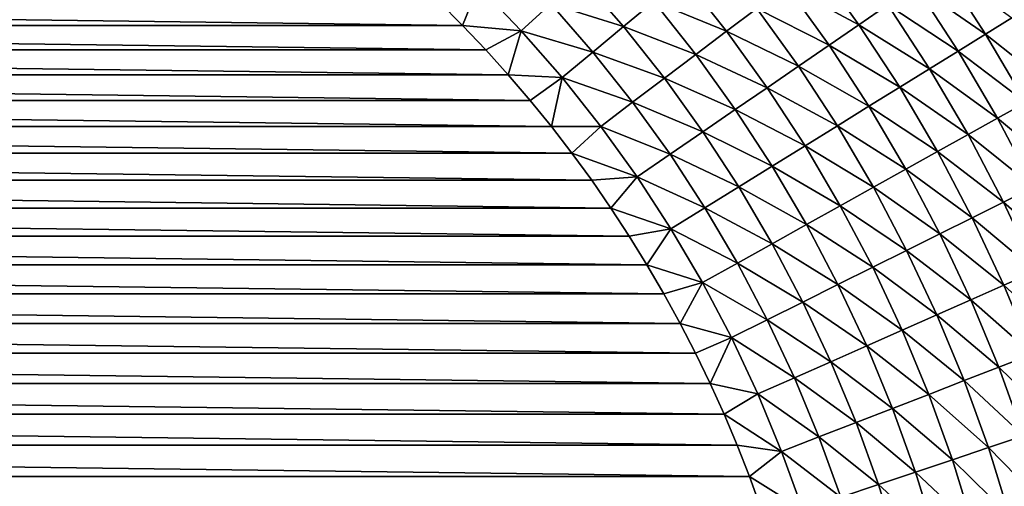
# Model space of a CAD drawing. Extents: x -260 to 260, y -882 to 882.
# Tile 167 of 234: x 11 to 33, y 589 to 600. Entities that reach past the tile are written whole.
import ezdxf

# ---------------------------------------------------------------- set-up
doc = ezdxf.new("R2010")
doc.units = 0
doc.header["$LTSCALE"] = 21.359881
for name, color, linetype in [('1', 7, 'CONTINUOUS'), ('21', 7, 'CONTINUOUS'), ('25', 7, 'CONTINUOUS')]:
    doc.layers.add(name, color=color, linetype=linetype)

msp = doc.modelspace()

# ---------------------------------------------------------------- linework, layer by layer
at = {"layer": '1', "color": 7, "linetype": 'CONTINUOUS'}
for points in [[(253.525, 812.5), (-253.525, 0), (253.525, 0), (253.525, 812.5)], [(-253.525, 0), (253.525, 812.5), (116.582, 650.819), (-253.525, 0)], [(114.854, 648.894), (-253.525, 0), (116.582, 650.819), (114.854, 648.894)], [(113.045, 647.046), (-253.525, 0), (114.854, 648.894), (113.045, 647.046)], [(111.157, 645.277), (-253.525, 0), (113.045, 647.046), (111.157, 645.277)], [(109.196, 643.59), (-253.525, 0), (111.157, 645.277), (109.196, 643.59)], [(107.164, 641.99), (-253.525, 0), (109.196, 643.59), (107.164, 641.99)], [(105.065, 640.479), (-253.525, 0), (107.164, 641.99), (105.065, 640.479)], [(102.902, 639.059), (-253.525, 0), (105.065, 640.479), (102.902, 639.059)], [(100.681, 637.734), (-253.525, 0), (102.902, 639.059), (100.681, 637.734)], [(98.405, 636.505), (-253.525, 0), (100.681, 637.734), (98.405, 636.505)], [(96.078, 635.376), (-253.525, 0), (98.405, 636.505), (96.078, 635.376)], [(93.704, 634.347), (-253.525, 0), (96.078, 635.376), (93.704, 634.347)], [(91.289, 633.422), (-253.525, 0), (93.704, 634.347), (91.289, 633.422)], [(88.835, 632.602), (-253.525, 0), (91.289, 633.422), (88.835, 632.602)], [(86.349, 631.887), (-253.525, 0), (88.835, 632.602), (86.349, 631.887)], [(83.835, 631.281), (-253.525, 0), (86.349, 631.887), (83.835, 631.281)], [(81.296, 630.783), (-253.525, 0), (83.835, 631.281), (81.296, 630.783)], [(78.739, 630.395), (-253.525, 0), (81.296, 630.783), (78.739, 630.395)], [(76.167, 630.117), (-253.525, 0), (78.739, 630.395), (76.167, 630.117)], [(73.586, 629.95), (-253.525, 0), (76.167, 630.117), (73.586, 629.95)], [(71, 629.895), (-253.525, 0), (73.586, 629.95), (71, 629.895)], [(-129, 629.895), (-253.525, 0), (71, 629.895), (-129, 629.895)]]:
    msp.add_3dface(points, dxfattribs=at)
at = {"layer": '21', "color": 7, "linetype": 'CONTINUOUS'}
for points in [[(-20.589, 600.126, -29), (21.127, 599.589, -29), (-21.127, 599.589, -29), (-20.589, 600.126, -29)], [(20.589, 600.126, -29), (21.127, 599.589, -29), (-20.589, 600.126, -29), (20.589, 600.126, -29)], [(-21.127, 599.589, -29), (21.65, 599.039, -29), (-21.65, 599.039, -29), (-21.127, 599.589, -29)], [(21.127, 599.589, -29), (21.65, 599.039, -29), (-21.127, 599.589, -29), (21.127, 599.589, -29)], [(-21.65, 599.039, -29), (22.158, 598.474, -29), (-22.158, 598.474, -29), (-21.65, 599.039, -29)], [(21.65, 599.039, -29), (22.158, 598.474, -29), (-21.65, 599.039, -29), (21.65, 599.039, -29)], [(-22.158, 598.474, -29), (22.652, 597.897, -29), (-22.652, 597.897, -29), (-22.158, 598.474, -29)], [(22.158, 598.474, -29), (22.652, 597.897, -29), (-22.158, 598.474, -29), (22.158, 598.474, -29)], [(-22.652, 597.897, -29), (23.132, 597.308, -29), (-23.132, 597.308, -29), (-22.652, 597.897, -29)], [(22.652, 597.897, -29), (23.132, 597.308, -29), (-22.652, 597.897, -29), (22.652, 597.897, -29)], [(-23.132, 597.308, -29), (23.595, 596.706, -29), (-23.595, 596.706, -29), (-23.132, 597.308, -29)], [(23.132, 597.308, -29), (23.595, 596.706, -29), (-23.132, 597.308, -29), (23.132, 597.308, -29)], [(-23.595, 596.706, -29), (24.043, 596.093, -29), (-24.043, 596.093, -29), (-23.595, 596.706, -29)], [(23.595, 596.706, -29), (24.043, 596.093, -29), (-23.595, 596.706, -29), (23.595, 596.706, -29)], [(-24.043, 596.093, -29), (24.475, 595.468, -29), (-24.475, 595.468, -29), (-24.043, 596.093, -29)], [(24.043, 596.093, -29), (24.475, 595.468, -29), (-24.043, 596.093, -29), (24.043, 596.093, -29)], [(-24.475, 595.468, -29), (24.891, 594.833, -29), (-24.891, 594.833, -29), (-24.475, 595.468, -29)], [(24.475, 595.468, -29), (24.891, 594.833, -29), (-24.475, 595.468, -29), (24.475, 595.468, -29)], [(-24.891, 594.833, -29), (25.291, 594.186, -29), (-25.291, 594.186, -29), (-24.891, 594.833, -29)], [(24.891, 594.833, -29), (25.291, 594.186, -29), (-24.891, 594.833, -29), (24.891, 594.833, -29)], [(-25.291, 594.186, -29), (25.673, 593.53, -29), (-25.673, 593.53, -29), (-25.291, 594.186, -29)], [(25.291, 594.186, -29), (25.673, 593.53, -29), (-25.291, 594.186, -29), (25.291, 594.186, -29)], [(-25.673, 593.53, -29), (26.039, 592.864, -29), (-26.039, 592.864, -29), (-25.673, 593.53, -29)], [(25.673, 593.53, -29), (26.039, 592.864, -29), (-25.673, 593.53, -29), (25.673, 593.53, -29)], [(-26.039, 592.864, -29), (26.387, 592.189, -29), (-26.387, 592.189, -29), (-26.039, 592.864, -29)], [(26.039, 592.864, -29), (26.387, 592.189, -29), (-26.039, 592.864, -29), (26.039, 592.864, -29)], [(-26.387, 592.189, -29), (26.718, 591.505, -29), (-26.718, 591.505, -29), (-26.387, 592.189, -29)], [(26.387, 592.189, -29), (26.718, 591.505, -29), (-26.387, 592.189, -29), (26.387, 592.189, -29)], [(-26.718, 591.505, -29), (27.031, 590.813, -29), (-27.031, 590.813, -29), (-26.718, 591.505, -29)], [(26.718, 591.505, -29), (27.031, 590.813, -29), (-26.718, 591.505, -29), (26.718, 591.505, -29)], [(-27.031, 590.813, -29), (27.327, 590.113, -29), (-27.327, 590.113, -29), (-27.031, 590.813, -29)], [(27.031, 590.813, -29), (27.327, 590.113, -29), (-27.031, 590.813, -29), (27.031, 590.813, -29)], [(-27.327, 590.113, -29), (27.604, 589.406, -29), (-27.604, 589.406, -29), (-27.327, 590.113, -29)], [(27.327, 590.113, -29), (27.604, 589.406, -29), (-27.327, 590.113, -29), (27.327, 590.113, -29)], [(-27.604, 589.406, -29), (27.862, 588.692, -29), (-27.862, 588.692, -29), (-27.604, 589.406, -29)], [(27.604, 589.406, -29), (27.862, 588.692, -29), (-27.604, 589.406, -29), (27.604, 589.406, -29)]]:
    msp.add_3dface(points, dxfattribs=at)
at = {"layer": '25', "color": 7, "linetype": 'CONTINUOUS'}
for points in [[(30.077, 599.603, -27.289), (28.442, 600.479, -27.685), (29.093, 600.97, -27.289), (30.077, 599.603, -27.289)], [(30.077, 599.603, -27.289), (29.093, 600.97, -27.289), (30.729, 600.05, -26.844), (30.077, 599.603, -27.289)], [(32.938, 599.394, -25.816), (31.358, 600.481, -26.352), (31.961, 600.894, -25.816), (32.938, 599.394, -25.816)], [(32.938, 599.394, -25.816), (31.961, 600.894, -25.816), (33.531, 599.761, -25.235), (32.938, 599.394, -25.816)], [(24.76, 599.561, -28.758), (23.122, 600.078, -28.893), (23.784, 600.682, -28.758), (24.76, 599.561, -28.758)], [(24.76, 599.561, -28.758), (23.784, 600.682, -28.758), (25.443, 600.127, -28.569), (24.76, 599.561, -28.758)], [(27.089, 599.457, -28.326), (25.443, 600.127, -28.569), (26.115, 600.686, -28.326), (27.089, 599.457, -28.326)], [(27.089, 599.457, -28.326), (26.115, 600.686, -28.326), (27.773, 599.973, -28.031), (27.089, 599.457, -28.326)], [(21.127, 599.589, -29), (20.589, 600.126, -29), (21.485, 600.485, -28.974), (21.127, 599.589, -29)], [(22.454, 599.47, -28.974), (21.127, 599.589, -29), (21.485, 600.485, -28.974), (22.454, 599.47, -28.974)], [(22.454, 599.47, -28.974), (21.485, 600.485, -28.974), (23.122, 600.078, -28.893), (22.454, 599.47, -28.974)], [(29.404, 599.142, -27.685), (27.773, 599.973, -28.031), (28.442, 600.479, -27.685), (29.404, 599.142, -27.685)], [(29.404, 599.142, -27.685), (28.442, 600.479, -27.685), (30.077, 599.603, -27.289), (29.404, 599.142, -27.685)], [(32.317, 599.01, -26.352), (30.729, 600.05, -26.844), (31.358, 600.481, -26.352), (32.317, 599.01, -26.352)], [(32.317, 599.01, -26.352), (31.358, 600.481, -26.352), (32.938, 599.394, -25.816), (32.317, 599.01, -26.352)], [(24.07, 598.988, -28.893), (22.454, 599.47, -28.974), (23.122, 600.078, -28.893), (24.07, 598.988, -28.893)], [(24.07, 598.988, -28.893), (23.122, 600.078, -28.893), (24.76, 599.561, -28.758), (24.07, 598.988, -28.893)], [(26.391, 598.93, -28.569), (24.76, 599.561, -28.758), (25.443, 600.127, -28.569), (26.391, 598.93, -28.569)], [(26.391, 598.93, -28.569), (25.443, 600.127, -28.569), (27.089, 599.457, -28.326), (26.391, 598.93, -28.569)], [(31.669, 598.608, -26.844), (30.077, 599.603, -27.289), (30.729, 600.05, -26.844), (31.669, 598.608, -26.844)], [(31.669, 598.608, -26.844), (30.729, 600.05, -26.844), (32.317, 599.01, -26.352), (31.669, 598.608, -26.844)], [(28.712, 598.668, -28.031), (27.089, 599.457, -28.326), (27.773, 599.973, -28.031), (28.712, 598.668, -28.031)], [(28.712, 598.668, -28.031), (27.773, 599.973, -28.031), (29.404, 599.142, -27.685), (28.712, 598.668, -28.031)], [(21.65, 599.039, -29), (21.127, 599.589, -29), (22.454, 599.47, -28.974), (21.65, 599.039, -29)], [(25.684, 598.395, -28.758), (24.07, 598.988, -28.893), (24.76, 599.561, -28.758), (25.684, 598.395, -28.758)], [(25.684, 598.395, -28.758), (24.76, 599.561, -28.758), (26.391, 598.93, -28.569), (25.684, 598.395, -28.758)], [(30.997, 598.192, -27.289), (29.404, 599.142, -27.685), (30.077, 599.603, -27.289), (30.997, 598.192, -27.289)], [(30.997, 598.192, -27.289), (30.077, 599.603, -27.289), (31.669, 598.608, -26.844), (30.997, 598.192, -27.289)], [(34.454, 598.191, -25.235), (32.938, 599.394, -25.816), (33.531, 599.761, -25.235), (34.454, 598.191, -25.235)], [(22.158, 598.474, -29), (21.65, 599.039, -29), (22.454, 599.47, -28.974), (22.158, 598.474, -29)], [(23.375, 598.411, -28.974), (22.158, 598.474, -29), (22.454, 599.47, -28.974), (23.375, 598.411, -28.974)], [(23.375, 598.411, -28.974), (22.454, 599.47, -28.974), (24.07, 598.988, -28.893), (23.375, 598.411, -28.974)], [(28.005, 598.184, -28.326), (26.391, 598.93, -28.569), (27.089, 599.457, -28.326), (28.005, 598.184, -28.326)], [(28.005, 598.184, -28.326), (27.089, 599.457, -28.326), (28.712, 598.668, -28.031), (28.005, 598.184, -28.326)], [(33.845, 597.851, -25.816), (32.317, 599.01, -26.352), (32.938, 599.394, -25.816), (33.845, 597.851, -25.816)], [(33.845, 597.851, -25.816), (32.938, 599.394, -25.816), (34.454, 598.191, -25.235), (33.845, 597.851, -25.816)], [(30.303, 597.763, -27.685), (28.712, 598.668, -28.031), (29.404, 599.142, -27.685), (30.303, 597.763, -27.685)], [(30.303, 597.763, -27.685), (29.404, 599.142, -27.685), (30.997, 598.192, -27.289), (30.303, 597.763, -27.685)], [(24.968, 597.855, -28.893), (23.375, 598.411, -28.974), (24.07, 598.988, -28.893), (24.968, 597.855, -28.893)], [(24.968, 597.855, -28.893), (24.07, 598.988, -28.893), (25.684, 598.395, -28.758), (24.968, 597.855, -28.893)], [(27.284, 597.69, -28.569), (25.684, 598.395, -28.758), (26.391, 598.93, -28.569), (27.284, 597.69, -28.569)], [(27.284, 597.69, -28.569), (26.391, 598.93, -28.569), (28.005, 598.184, -28.326), (27.284, 597.69, -28.569)], [(33.206, 597.496, -26.352), (31.669, 598.608, -26.844), (32.317, 599.01, -26.352), (33.206, 597.496, -26.352)], [(33.206, 597.496, -26.352), (32.317, 599.01, -26.352), (33.845, 597.851, -25.816), (33.206, 597.496, -26.352)], [(29.59, 597.321, -28.031), (28.005, 598.184, -28.326), (28.712, 598.668, -28.031), (29.59, 597.321, -28.031)], [(29.59, 597.321, -28.031), (28.712, 598.668, -28.031), (30.303, 597.763, -27.685), (29.59, 597.321, -28.031)], [(22.652, 597.897, -29), (22.158, 598.474, -29), (23.375, 598.411, -28.974), (22.652, 597.897, -29)], [(32.54, 597.125, -26.844), (30.997, 598.192, -27.289), (31.669, 598.608, -26.844), (32.54, 597.125, -26.844)], [(32.54, 597.125, -26.844), (31.669, 598.608, -26.844), (33.206, 597.496, -26.352), (32.54, 597.125, -26.844)], [(23.132, 597.308, -29), (22.652, 597.897, -29), (23.375, 598.411, -28.974), (23.132, 597.308, -29)], [(24.247, 597.31, -28.974), (23.132, 597.308, -29), (23.375, 598.411, -28.974), (24.247, 597.31, -28.974)], [(24.247, 597.31, -28.974), (23.375, 598.411, -28.974), (24.968, 597.855, -28.893), (24.247, 597.31, -28.974)], [(26.552, 597.188, -28.758), (24.968, 597.855, -28.893), (25.684, 598.395, -28.758), (26.552, 597.188, -28.758)], [(26.552, 597.188, -28.758), (25.684, 598.395, -28.758), (27.284, 597.69, -28.569), (26.552, 597.188, -28.758)], [(28.861, 596.87, -28.326), (27.284, 597.69, -28.569), (28.005, 598.184, -28.326), (28.861, 596.87, -28.326)], [(28.861, 596.87, -28.326), (28.005, 598.184, -28.326), (29.59, 597.321, -28.031), (28.861, 596.87, -28.326)], [(31.85, 596.74, -27.289), (30.303, 597.763, -27.685), (30.997, 598.192, -27.289), (31.85, 596.74, -27.289)], [(31.85, 596.74, -27.289), (30.997, 598.192, -27.289), (32.54, 597.125, -26.844), (31.85, 596.74, -27.289)], [(25.812, 596.682, -28.893), (24.247, 597.31, -28.974), (24.968, 597.855, -28.893), (25.812, 596.682, -28.893)], [(25.812, 596.682, -28.893), (24.968, 597.855, -28.893), (26.552, 597.188, -28.758), (25.812, 596.682, -28.893)], [(34.679, 596.268, -25.816), (33.206, 597.496, -26.352), (33.845, 597.851, -25.816), (34.679, 596.268, -25.816)], [(28.118, 596.41, -28.569), (26.552, 597.188, -28.758), (27.284, 597.69, -28.569), (28.118, 596.41, -28.569)], [(28.118, 596.41, -28.569), (27.284, 597.69, -28.569), (28.861, 596.87, -28.326), (28.118, 596.41, -28.569)], [(31.137, 596.343, -27.685), (29.59, 597.321, -28.031), (30.303, 597.763, -27.685), (31.137, 596.343, -27.685)], [(31.137, 596.343, -27.685), (30.303, 597.763, -27.685), (31.85, 596.74, -27.289), (31.137, 596.343, -27.685)], [(34.025, 595.942, -26.352), (32.54, 597.125, -26.844), (33.206, 597.496, -26.352), (34.025, 595.942, -26.352)], [(34.025, 595.942, -26.352), (33.206, 597.496, -26.352), (34.679, 596.268, -25.816), (34.025, 595.942, -26.352)], [(23.595, 596.706, -29), (23.132, 597.308, -29), (24.247, 597.31, -28.974), (23.595, 596.706, -29)], [(25.067, 596.171, -28.974), (23.595, 596.706, -29), (24.247, 597.31, -28.974), (25.067, 596.171, -28.974)], [(25.067, 596.171, -28.974), (24.247, 597.31, -28.974), (25.812, 596.682, -28.893), (25.067, 596.171, -28.974)], [(27.364, 595.943, -28.758), (25.812, 596.682, -28.893), (26.552, 597.188, -28.758), (27.364, 595.943, -28.758)], [(27.364, 595.943, -28.758), (26.552, 597.188, -28.758), (28.118, 596.41, -28.569), (27.364, 595.943, -28.758)], [(30.405, 595.935, -28.031), (28.861, 596.87, -28.326), (29.59, 597.321, -28.031), (30.405, 595.935, -28.031)], [(30.405, 595.935, -28.031), (29.59, 597.321, -28.031), (31.137, 596.343, -27.685), (30.405, 595.935, -28.031)], [(33.343, 595.603, -26.844), (31.85, 596.74, -27.289), (32.54, 597.125, -26.844), (33.343, 595.603, -26.844)], [(33.343, 595.603, -26.844), (32.54, 597.125, -26.844), (34.025, 595.942, -26.352), (33.343, 595.603, -26.844)], [(24.043, 596.093, -29), (23.595, 596.706, -29), (25.067, 596.171, -28.974), (24.043, 596.093, -29)], [(26.601, 595.471, -28.893), (25.067, 596.171, -28.974), (25.812, 596.682, -28.893), (26.601, 595.471, -28.893)], [(26.601, 595.471, -28.893), (25.812, 596.682, -28.893), (27.364, 595.943, -28.758), (26.601, 595.471, -28.893)], [(29.655, 595.518, -28.326), (28.118, 596.41, -28.569), (28.861, 596.87, -28.326), (29.655, 595.518, -28.326)], [(29.655, 595.518, -28.326), (28.861, 596.87, -28.326), (30.405, 595.935, -28.031), (29.655, 595.518, -28.326)], [(32.635, 595.25, -27.289), (31.137, 596.343, -27.685), (31.85, 596.74, -27.289), (32.635, 595.25, -27.289)], [(32.635, 595.25, -27.289), (31.85, 596.74, -27.289), (33.343, 595.603, -26.844), (32.635, 595.25, -27.289)], [(28.892, 595.093, -28.569), (27.364, 595.943, -28.758), (28.118, 596.41, -28.569), (28.892, 595.093, -28.569)], [(28.892, 595.093, -28.569), (28.118, 596.41, -28.569), (29.655, 595.518, -28.326), (28.892, 595.093, -28.569)], [(31.905, 594.887, -27.685), (30.405, 595.935, -28.031), (31.137, 596.343, -27.685), (31.905, 594.887, -27.685)], [(31.905, 594.887, -27.685), (31.137, 596.343, -27.685), (32.635, 595.25, -27.289), (31.905, 594.887, -27.685)], [(24.475, 595.468, -29), (24.043, 596.093, -29), (25.067, 596.171, -28.974), (24.475, 595.468, -29)], [(25.833, 594.995, -28.974), (24.475, 595.468, -29), (25.067, 596.171, -28.974), (25.833, 594.995, -28.974)], [(25.833, 594.995, -28.974), (25.067, 596.171, -28.974), (26.601, 595.471, -28.893), (25.833, 594.995, -28.974)], [(28.117, 594.661, -28.758), (26.601, 595.471, -28.893), (27.364, 595.943, -28.758), (28.117, 594.661, -28.758)], [(28.117, 594.661, -28.758), (27.364, 595.943, -28.758), (28.892, 595.093, -28.569), (28.117, 594.661, -28.758)], [(31.154, 594.513, -28.031), (29.655, 595.518, -28.326), (30.405, 595.935, -28.031), (31.154, 594.513, -28.031)], [(31.154, 594.513, -28.031), (30.405, 595.935, -28.031), (31.905, 594.887, -27.685), (31.154, 594.513, -28.031)], [(34.771, 594.353, -26.352), (33.343, 595.603, -26.844), (34.025, 595.942, -26.352), (34.771, 594.353, -26.352)], [(34.074, 594.045, -26.844), (32.635, 595.25, -27.289), (33.343, 595.603, -26.844), (34.074, 594.045, -26.844)], [(34.074, 594.045, -26.844), (33.343, 595.603, -26.844), (34.771, 594.353, -26.352), (34.074, 594.045, -26.844)], [(24.891, 594.833, -29), (24.475, 595.468, -29), (25.833, 594.995, -28.974), (24.891, 594.833, -29)], [(27.333, 594.225, -28.893), (25.833, 594.995, -28.974), (26.601, 595.471, -28.893), (27.333, 594.225, -28.893)], [(27.333, 594.225, -28.893), (26.601, 595.471, -28.893), (28.117, 594.661, -28.758), (27.333, 594.225, -28.893)], [(30.387, 594.131, -28.326), (28.892, 595.093, -28.569), (29.655, 595.518, -28.326), (30.387, 594.131, -28.326)], [(30.387, 594.131, -28.326), (29.655, 595.518, -28.326), (31.154, 594.513, -28.031), (30.387, 594.131, -28.326)], [(33.351, 593.726, -27.289), (31.905, 594.887, -27.685), (32.635, 595.25, -27.289), (33.351, 593.726, -27.289)], [(33.351, 593.726, -27.289), (32.635, 595.25, -27.289), (34.074, 594.045, -26.844), (33.351, 593.726, -27.289)], [(25.291, 594.186, -29), (24.891, 594.833, -29), (25.833, 594.995, -28.974), (25.291, 594.186, -29)], [(26.544, 593.785, -28.974), (25.291, 594.186, -29), (25.833, 594.995, -28.974), (26.544, 593.785, -28.974)], [(26.544, 593.785, -28.974), (25.833, 594.995, -28.974), (27.333, 594.225, -28.893), (26.544, 593.785, -28.974)], [(29.604, 593.741, -28.569), (28.117, 594.661, -28.758), (28.892, 595.093, -28.569), (29.604, 593.741, -28.569)], [(29.604, 593.741, -28.569), (28.892, 595.093, -28.569), (30.387, 594.131, -28.326), (29.604, 593.741, -28.569)], [(32.604, 593.396, -27.685), (31.154, 594.513, -28.031), (31.905, 594.887, -27.685), (32.604, 593.396, -27.685)], [(32.604, 593.396, -27.685), (31.905, 594.887, -27.685), (33.351, 593.726, -27.289), (32.604, 593.396, -27.685)], [(28.81, 593.346, -28.758), (27.333, 594.225, -28.893), (28.117, 594.661, -28.758), (28.81, 593.346, -28.758)], [(28.81, 593.346, -28.758), (28.117, 594.661, -28.758), (29.604, 593.741, -28.569), (28.81, 593.346, -28.758)], [(31.838, 593.058, -28.031), (30.387, 594.131, -28.326), (31.154, 594.513, -28.031), (31.838, 593.058, -28.031)], [(31.838, 593.058, -28.031), (31.154, 594.513, -28.031), (32.604, 593.396, -27.685), (31.838, 593.058, -28.031)], [(28.007, 592.946, -28.893), (26.544, 593.785, -28.974), (27.333, 594.225, -28.893), (28.007, 592.946, -28.893)], [(28.007, 592.946, -28.893), (27.333, 594.225, -28.893), (28.81, 593.346, -28.758), (28.007, 592.946, -28.893)], [(25.673, 593.53, -29), (25.291, 594.186, -29), (26.544, 593.785, -28.974), (25.673, 593.53, -29)], [(31.053, 592.711, -28.326), (29.604, 593.741, -28.569), (30.387, 594.131, -28.326), (31.053, 592.711, -28.326)], [(31.053, 592.711, -28.326), (30.387, 594.131, -28.326), (31.838, 593.058, -28.031), (31.053, 592.711, -28.326)], [(34.732, 592.455, -26.844), (33.351, 593.726, -27.289), (34.074, 594.045, -26.844), (34.732, 592.455, -26.844)], [(26.039, 592.864, -29), (25.673, 593.53, -29), (26.544, 593.785, -28.974), (26.039, 592.864, -29)], [(27.199, 592.543, -28.974), (26.039, 592.864, -29), (26.544, 593.785, -28.974), (27.199, 592.543, -28.974)], [(27.199, 592.543, -28.974), (26.544, 593.785, -28.974), (28.007, 592.946, -28.893), (27.199, 592.543, -28.974)], [(30.253, 592.358, -28.569), (28.81, 593.346, -28.758), (29.604, 593.741, -28.569), (30.253, 592.358, -28.569)], [(30.253, 592.358, -28.569), (29.604, 593.741, -28.569), (31.053, 592.711, -28.326), (30.253, 592.358, -28.569)], [(33.995, 592.17, -27.289), (32.604, 593.396, -27.685), (33.351, 593.726, -27.289), (33.995, 592.17, -27.289)], [(33.995, 592.17, -27.289), (33.351, 593.726, -27.289), (34.732, 592.455, -26.844), (33.995, 592.17, -27.289)], [(29.442, 592, -28.758), (28.007, 592.946, -28.893), (28.81, 593.346, -28.758), (29.442, 592, -28.758)], [(29.442, 592, -28.758), (28.81, 593.346, -28.758), (30.253, 592.358, -28.569), (29.442, 592, -28.758)], [(33.235, 591.875, -27.685), (31.838, 593.058, -28.031), (32.604, 593.396, -27.685), (33.235, 591.875, -27.685)], [(33.235, 591.875, -27.685), (32.604, 593.396, -27.685), (33.995, 592.17, -27.289), (33.235, 591.875, -27.685)], [(28.621, 591.638, -28.893), (27.199, 592.543, -28.974), (28.007, 592.946, -28.893), (28.621, 591.638, -28.893)], [(28.621, 591.638, -28.893), (28.007, 592.946, -28.893), (29.442, 592, -28.758), (28.621, 591.638, -28.893)], [(32.453, 591.572, -28.031), (31.053, 592.711, -28.326), (31.838, 593.058, -28.031), (32.453, 591.572, -28.031)], [(32.453, 591.572, -28.031), (31.838, 593.058, -28.031), (33.235, 591.875, -27.685), (32.453, 591.572, -28.031)], [(26.387, 592.189, -29), (26.039, 592.864, -29), (27.199, 592.543, -28.974), (26.387, 592.189, -29)], [(31.653, 591.262, -28.326), (30.253, 592.358, -28.569), (31.053, 592.711, -28.326), (31.653, 591.262, -28.326)], [(31.653, 591.262, -28.326), (31.053, 592.711, -28.326), (32.453, 591.572, -28.031), (31.653, 591.262, -28.326)], [(26.718, 591.505, -29), (26.387, 592.189, -29), (27.199, 592.543, -28.974), (26.718, 591.505, -29)], [(27.795, 591.273, -28.974), (26.718, 591.505, -29), (27.199, 592.543, -28.974), (27.795, 591.273, -28.974)], [(27.795, 591.273, -28.974), (27.199, 592.543, -28.974), (28.621, 591.638, -28.893), (27.795, 591.273, -28.974)], [(30.838, 590.947, -28.569), (29.442, 592, -28.758), (30.253, 592.358, -28.569), (30.838, 590.947, -28.569)], [(30.838, 590.947, -28.569), (30.253, 592.358, -28.569), (31.653, 591.262, -28.326), (30.838, 590.947, -28.569)], [(30.011, 590.626, -28.758), (28.621, 591.638, -28.893), (29.442, 592, -28.758), (30.011, 590.626, -28.758)], [(30.011, 590.626, -28.758), (29.442, 592, -28.758), (30.838, 590.947, -28.569), (30.011, 590.626, -28.758)], [(34.567, 590.586, -27.289), (33.235, 591.875, -27.685), (33.995, 592.17, -27.289), (34.567, 590.586, -27.289)], [(33.794, 590.327, -27.685), (32.453, 591.572, -28.031), (33.235, 591.875, -27.685), (33.794, 590.327, -27.685)], [(33.794, 590.327, -27.685), (33.235, 591.875, -27.685), (34.567, 590.586, -27.289), (33.794, 590.327, -27.685)], [(29.175, 590.302, -28.893), (27.795, 591.273, -28.974), (28.621, 591.638, -28.893), (29.175, 590.302, -28.893)], [(29.175, 590.302, -28.893), (28.621, 591.638, -28.893), (30.011, 590.626, -28.758), (29.175, 590.302, -28.893)], [(32.999, 590.06, -28.031), (31.653, 591.262, -28.326), (32.453, 591.572, -28.031), (32.999, 590.06, -28.031)], [(32.999, 590.06, -28.031), (32.453, 591.572, -28.031), (33.794, 590.327, -27.685), (32.999, 590.06, -28.031)], [(27.031, 590.813, -29), (26.718, 591.505, -29), (27.795, 591.273, -28.974), (27.031, 590.813, -29)], [(28.332, 589.976, -28.974), (27.031, 590.813, -29), (27.795, 591.273, -28.974), (28.332, 589.976, -28.974)], [(28.332, 589.976, -28.974), (27.795, 591.273, -28.974), (29.175, 590.302, -28.893), (28.332, 589.976, -28.974)], [(32.186, 589.788, -28.326), (30.838, 590.947, -28.569), (31.653, 591.262, -28.326), (32.186, 589.788, -28.326)], [(32.186, 589.788, -28.326), (31.653, 591.262, -28.326), (32.999, 590.06, -28.031), (32.186, 589.788, -28.326)], [(31.357, 589.51, -28.569), (30.011, 590.626, -28.758), (30.838, 590.947, -28.569), (31.357, 589.51, -28.569)], [(31.357, 589.51, -28.569), (30.838, 590.947, -28.569), (32.186, 589.788, -28.326), (31.357, 589.51, -28.569)], [(27.327, 590.113, -29), (27.031, 590.813, -29), (28.332, 589.976, -28.974), (27.327, 590.113, -29)], [(30.516, 589.228, -28.758), (29.175, 590.302, -28.893), (30.011, 590.626, -28.758), (30.516, 589.228, -28.758)], [(30.516, 589.228, -28.758), (30.011, 590.626, -28.758), (31.357, 589.51, -28.569), (30.516, 589.228, -28.758)], [(29.665, 588.943, -28.893), (28.332, 589.976, -28.974), (29.175, 590.302, -28.893), (29.665, 588.943, -28.893)], [(29.665, 588.943, -28.893), (29.175, 590.302, -28.893), (30.516, 589.228, -28.758), (29.665, 588.943, -28.893)], [(34.281, 588.754, -27.685), (32.999, 590.06, -28.031), (33.794, 590.327, -27.685), (34.281, 588.754, -27.685)], [(27.604, 589.406, -29), (27.327, 590.113, -29), (28.332, 589.976, -28.974), (27.604, 589.406, -29)], [(33.474, 588.524, -28.031), (32.186, 589.788, -28.326), (32.999, 590.06, -28.031), (33.474, 588.524, -28.031)], [(33.474, 588.524, -28.031), (32.999, 590.06, -28.031), (34.281, 588.754, -27.685), (33.474, 588.524, -28.031)], [(28.809, 588.656, -28.974), (27.604, 589.406, -29), (28.332, 589.976, -28.974), (28.809, 588.656, -28.974)], [(28.809, 588.656, -28.974), (28.332, 589.976, -28.974), (29.665, 588.943, -28.893), (28.809, 588.656, -28.974)], [(32.649, 588.29, -28.326), (31.357, 589.51, -28.569), (32.186, 589.788, -28.326), (32.649, 588.29, -28.326)], [(32.649, 588.29, -28.326), (32.186, 589.788, -28.326), (33.474, 588.524, -28.031), (32.649, 588.29, -28.326)], [(27.862, 588.692, -29), (27.604, 589.406, -29), (28.809, 588.656, -28.974), (27.862, 588.692, -29)], [(31.809, 588.05, -28.569), (30.516, 589.228, -28.758), (31.357, 589.51, -28.569), (31.809, 588.05, -28.569)], [(31.809, 588.05, -28.569), (31.357, 589.51, -28.569), (32.649, 588.29, -28.326), (31.809, 588.05, -28.569)], [(30.956, 587.808, -28.758), (29.665, 588.943, -28.893), (30.516, 589.228, -28.758), (30.956, 587.808, -28.758)], [(30.956, 587.808, -28.758), (30.516, 589.228, -28.758), (31.809, 588.05, -28.569), (30.956, 587.808, -28.758)]]:
    msp.add_3dface(points, dxfattribs=at)

doc.saveas('drawing.dxf')
